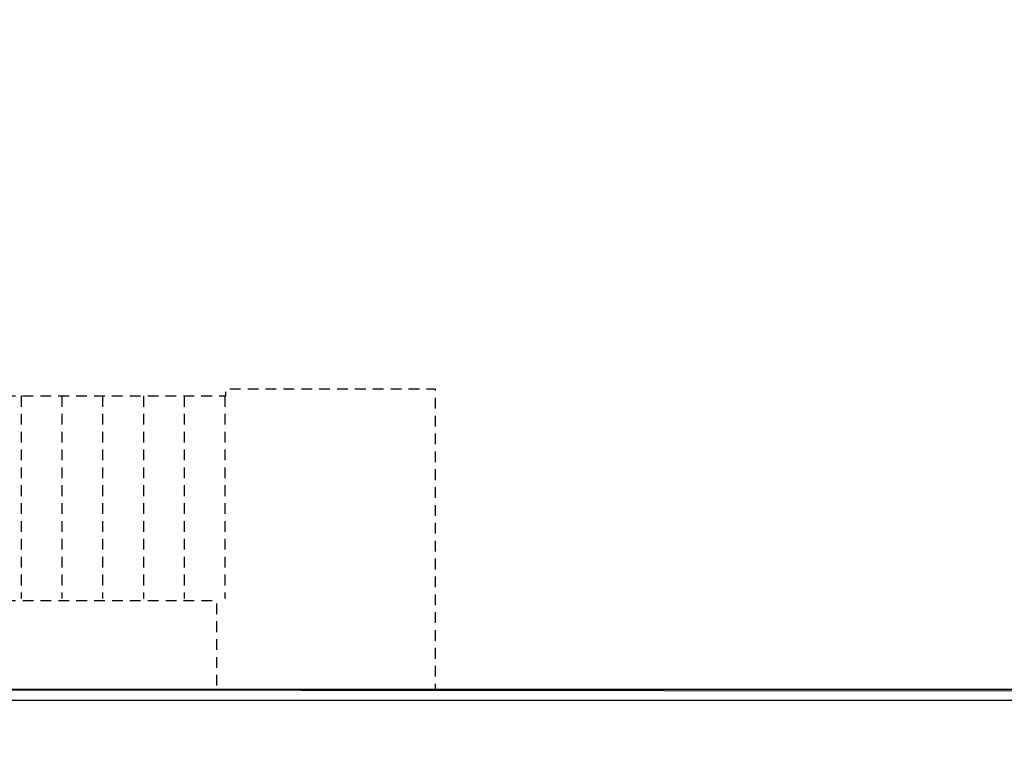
# Model space of a CAD drawing. Extents: x -24342 to 73038, y -9656 to 30949.
# Tile 126 of 170: x 5469 to 6157, y 8003 to 8515. Entities that reach past the tile are written whole.
import ezdxf

# ---------------------------------------------------------------- set-up
doc = ezdxf.new("R2010")
doc.units = 0
doc.linetypes.add('21.0032_xref_r+1_02_pro$0$Tirets petits', pattern=[125, 75, -50])
doc.linetypes.add('ACAD_ISO12W100', pattern=[21, 12, -3, 0, -3, 0, -3])
for name, color, linetype in [('0_XREF', 250, 'Continuous'), ('21.0032_xref_r+1_02_pro$0$08-01 2D Dessin général.2D', 251, 'Continuous'), ('21.0032_xref_r+1_02_pro$0$A-AREA-____-OTLN.Modèle IFC', 251, 'Continuous'), ('21.0032_xref_r+1_02_pro$0$A-FLOR-HRAL-OTLN.Modèle IFC', 251, 'Continuous')]:
    doc.layers.add(name, color=color, linetype=linetype)

# ---------------------------------------------------------------- blocks, each defined once
blk = doc.blocks.new('21.0032_xref_r+1_02_pro$0$Barrière 33[712]_1', base_point=(50694.1, -19616.1))
at = {"layer": '21.0032_xref_r+1_02_pro$0$A-FLOR-HRAL-OTLN.Modèle IFC', "linetype": 'Continuous', "ltscale": 0.1}
for p, q in [((56662.6, -19542.1), (50762.4, -19547.7)), ((50775.7, -19534.5), (55641.1, -19534.5)), ((55641.1, -19534.5), (57651.1, -19534.5)), ((56662.6, -19542.1), (62562.7, -19547.7)), ((57651.1, -19534.5), (62549.5, -19534.5)), ((55594.1, -19614.5), (50695.7, -19614.5)), ((57764, -19614.5), (55594.1, -19614.5)), ((62629.5, -19614.5), (57764, -19614.5))]:
    blk.add_line(p, q, dxfattribs=at)
blk = doc.blocks.new('21.0032_xref_r+1_02_pro')
at = {"layer": '21.0032_xref_r+1_02_pro$0$08-01 2D Dessin général.2D', "linetype": '21.0032_xref_r+1_02_pro$0$Tirets petits', "ltscale": 0.1}
for p, q in [((5469.98, -1748.43), (5469.98, -1889.99)), ((5498.48, -1748.43), (5498.48, -1889.99)), ((5526.98, -1748.43), (5526.98, -1889.99)), ((5555.48, -1748.43), (5555.48, -1889.99)), ((5583.98, -1748.43), (5583.98, -1889.99)), ((5612.48, -1748.43), (5612.48, -1889.99))]:
    blk.add_line(p, q, dxfattribs=at)
at = {"layer": '21.0032_xref_r+1_02_pro$0$08-01 2D Dessin général.2D', "linetype": '21.0032_xref_r+1_02_pro$0$Tirets petits', "ltscale": 0.1, "flags": 128}
for points in [[(5070.98, -1748.43), (5613.04, -1748.43), (5613.04, -1743.38), (5759.59, -1743.38), (5759.59, -1953.38)], [(5071.08, -1891.49), (5606.53, -1891.49), (5606.53, -1953.56)]]:
    blk.add_lwpolyline(points, dxfattribs=at)
at = {"layer": '21.0032_xref_r+1_02_pro$0$A-AREA-____-OTLN.Modèle IFC', "linetype": 'Continuous', "ltscale": 0.1, "flags": 128}
blk.add_lwpolyline([(647.45, -2120.4), (3390, -2120), (3389.6, -2166.57), (4390.4, -2166.57), (4390, -2120), (8761.09, -2120), (8592.87, -1417.99), (8427.48, -1417.99), (8560.05, -1961.45), (6560.07, -1961.45), (6560.07, -1366.33, -0.157957), (6506.5, -1249), (6331.27, -1249, -0.214878), (6262.95, -1381.09), (6262.95, -1961.45), (1456.57, -1961.45), (1456.57, -1381.1, -0.215084), (1388.23, -1249), (1227.62, -1249, -0.214969), (1159.45, -1381.05), (1158.27, -1961.45), (647.45, -1961.45)], format="xyb", close=True, dxfattribs=at)
at = {"layer": '21.0032_xref_r+1_02_pro$0$A-FLOR-HRAL-OTLN.Modèle IFC', "linetype": 'Continuous', "ltscale": 0.1, "xscale": 0.1, "yscale": 0.1, "zscale": 0.1}
blk.add_blockref('21.0032_xref_r+1_02_pro$0$Barrière 33[712]_1', (5069.41, -1961.61), dxfattribs=at)

msp = doc.modelspace()

# ---------------------------------------------------------------- block references
at = {"layer": '0_XREF', "linetype": 'ACAD_ISO12W100'}
msp.add_blockref('21.0032_xref_r+1_02_pro', (0, 10000), dxfattribs=at)

doc.saveas('drawing.dxf')
